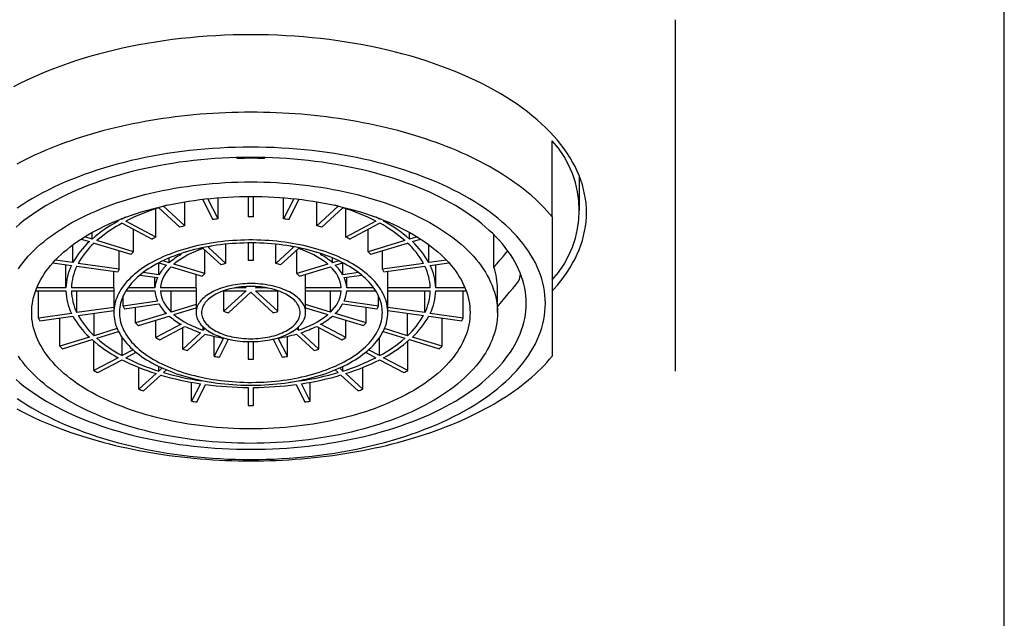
# Model space of a CAD drawing. Header units: millimetres. Extents: x 8 to 734, y 12 to 900.
# Tile 15 of 21: x 316 to 352, y 800 to 822. Entities that reach past the tile are written whole.
import ezdxf

# ---------------------------------------------------------------- set-up
doc = ezdxf.new("R2010")
doc.units = ezdxf.units.MM

msp = doc.modelspace()

# ---------------------------------------------------------------- linework, layer by layer
at = {"color": 7, "linetype": 'Continuous', "lineweight": 30}
for p, q in [((351.516, 700.509), (351.516, 842.721)), ((339.516, 809.029), (339.516, 821.844)), ((335.016, 814.651), (335.016, 817.431)), ((323.516, 816.781), (323.516, 816.817)), ((324.516, 816.781), (324.516, 816.817)), ((336.016, 814.89), (336.016, 816.11)), ((320.956, 815.075), (320.828, 815.038)), ((321.603, 814.327), (321.603, 815.2)), ((322.25, 815.293), (322.625, 814.551)), ((322.818, 814.579), (322.446, 815.315)), ((322.818, 814.579), (322.818, 815.35)), ((323.916, 815.397), (323.916, 814.655)), ((324.116, 814.655), (324.116, 815.397)), ((325.213, 814.579), (325.213, 815.35)), ((325.585, 815.315), (325.213, 814.579)), ((325.406, 814.551), (325.781, 815.293)), ((326.428, 814.327), (326.428, 815.2)), ((327.204, 815.038), (327.075, 815.075)), ((320.551, 813.917), (320.551, 814.952)), ((320.654, 814.985), (321.429, 814.274)), ((321.603, 814.327), (320.828, 815.038)), ((327.204, 815.038), (326.428, 814.327)), ((326.602, 814.274), (327.377, 814.985)), ((327.48, 813.917), (327.48, 814.952)), ((319.135, 814.517), (319.172, 814.498)), ((319.314, 814.573), (319.297, 814.582)), ((319.438, 814.635), (319.314, 814.573)), ((319.314, 814.573), (319.314, 814.588)), ((319.314, 814.423), (320.41, 813.842)), ((320.551, 813.917), (319.455, 814.498)), ((328.576, 814.498), (327.48, 813.917)), ((327.621, 813.842), (328.717, 814.423)), ((328.717, 814.573), (328.594, 814.635)), ((328.717, 814.573), (328.717, 814.588)), ((328.734, 814.582), (328.717, 814.573)), ((328.859, 814.498), (328.896, 814.517)), ((318.221, 813.841), (318.221, 814.081)), ((319.736, 813.377), (319.736, 814.199)), ((328.295, 813.377), (328.295, 814.199)), ((329.811, 813.841), (329.811, 814.081)), ((332.89, 812.814), (332.89, 813.997)), ((317.522, 812.983), (317.522, 813.635)), ((317.82, 813.841), (318.121, 813.749)), ((318.221, 813.841), (317.951, 813.923)), ((318.294, 813.696), (319.636, 813.285)), ((319.736, 813.377), (318.394, 813.788)), ((323.103, 812.95), (323.103, 813.656)), ((323.916, 813.701), (323.916, 813.065)), ((324.116, 813.065), (324.116, 813.701)), ((324.928, 812.95), (324.928, 813.656)), ((329.637, 813.788), (328.295, 813.377)), ((328.395, 813.285), (329.737, 813.696)), ((330.08, 813.923), (329.811, 813.841)), ((329.911, 813.749), (330.211, 813.841)), ((330.509, 812.983), (330.509, 813.635)), ((319.213, 812.743), (319.213, 813.415)), ((321.43, 813.301), (321.471, 813.28)), ((321.612, 813.355), (321.606, 813.358)), ((321.641, 813.369), (321.612, 813.355)), ((321.612, 813.355), (321.612, 813.36)), ((322.28, 813.494), (322.93, 812.897)), ((322.336, 812.581), (322.336, 813.442)), ((323.103, 812.95), (322.453, 813.547)), ((325.578, 813.547), (324.928, 812.95)), ((325.101, 812.897), (325.751, 813.494)), ((325.695, 812.581), (325.695, 813.442)), ((326.419, 813.355), (326.39, 813.369)), ((326.419, 813.355), (326.419, 813.36)), ((326.425, 813.358), (326.419, 813.355)), ((326.56, 813.28), (326.601, 813.301)), ((328.818, 812.743), (328.818, 813.415)), ((316.79, 812.977), (317.47, 812.881)), ((317.522, 812.983), (316.879, 813.074)), ((317.266, 812.059), (317.266, 812.91)), ((319.213, 812.743), (317.715, 812.956)), ((320.654, 812.974), (320.936, 812.887)), ((320.662, 812.537), (320.662, 812.971)), ((321.036, 812.979), (320.806, 813.05)), ((321.036, 812.979), (321.036, 813.152)), ((322.336, 812.581), (321.209, 812.926)), ((326.822, 812.926), (325.695, 812.581)), ((326.995, 812.979), (326.995, 813.152)), ((327.225, 813.05), (326.995, 812.979)), ((327.095, 812.887), (327.378, 812.974)), ((327.369, 812.537), (327.369, 812.971)), ((330.316, 812.956), (328.818, 812.743)), ((331.152, 813.074), (330.509, 812.983)), ((330.561, 812.881), (331.242, 812.977)), ((330.765, 812.059), (330.765, 812.91)), ((317.664, 812.853), (319.161, 812.641)), ((319.017, 812.059), (319.017, 812.661)), ((320.662, 812.537), (320.086, 812.619)), ((321.109, 812.834), (322.236, 812.49)), ((322.018, 812.059), (322.018, 812.556)), ((325.795, 812.49), (326.922, 812.834)), ((326.013, 812.059), (326.013, 812.556)), ((327.945, 812.619), (327.369, 812.537)), ((328.87, 812.641), (330.368, 812.853)), ((329.015, 812.059), (329.015, 812.661)), ((319.969, 812.526), (320.61, 812.435)), ((320.517, 812.059), (320.517, 812.448)), ((327.421, 812.435), (328.063, 812.526)), ((327.514, 812.059), (327.514, 812.448)), ((316.158, 811.953), (317.266, 811.953)), ((317.266, 812.059), (316.198, 812.059)), ((316.263, 810.96), (316.263, 811.953)), ((319.017, 812.059), (317.466, 812.059)), ((317.466, 811.953), (319.016, 811.953)), ((317.664, 811.159), (317.664, 811.953)), ((319.016, 812.006), (319.016, 811.158)), ((319.456, 811.953), (320.517, 811.953)), ((320.517, 812.059), (319.527, 812.059)), ((322.018, 812.059), (320.717, 812.059)), ((320.717, 811.953), (322.016, 811.953)), ((321.109, 811.178), (321.109, 811.953)), ((322.016, 812.006), (322.016, 811.158)), ((323.021, 811.953), (323.842, 811.953)), ((323.03, 811.208), (323.03, 811.953)), ((323.842, 811.953), (323.03, 811.208)), ((323.204, 811.155), (324.016, 811.9)), ((323.842, 812.059), (323.425, 812.059)), ((323.793, 812.105), (323.842, 812.059)), ((324.016, 811.9), (324.828, 811.155)), ((324.189, 812.059), (324.238, 812.105)), ((324.606, 812.059), (324.189, 812.059)), ((324.189, 811.953), (325.01, 811.953)), ((325.001, 811.208), (324.189, 811.953)), ((325.001, 811.208), (325.001, 811.953)), ((327.314, 812.059), (326.013, 812.059)), ((326.016, 811.158), (326.016, 812.006)), ((326.016, 811.953), (327.314, 811.953)), ((326.922, 811.178), (326.922, 811.953)), ((328.504, 812.059), (327.514, 812.059)), ((327.514, 811.953), (328.575, 811.953)), ((330.565, 812.059), (329.015, 812.059)), ((329.016, 811.158), (329.016, 812.006)), ((329.016, 811.953), (330.565, 811.953)), ((330.368, 811.159), (330.368, 811.953)), ((331.833, 812.059), (330.765, 812.059)), ((330.765, 811.953), (331.874, 811.953)), ((331.768, 810.96), (331.768, 811.953)), ((333.016, 811.158), (333.016, 812.019)), ((319.354, 811.399), (319.354, 811.765)), ((320.61, 811.578), (319.354, 811.399)), ((319.406, 811.297), (320.662, 811.475)), ((327.369, 811.475), (328.625, 811.297)), ((328.677, 811.399), (327.421, 811.578)), ((328.677, 811.399), (328.677, 811.765)), ((317.47, 811.132), (316.263, 810.96)), ((319.016, 811.351), (317.664, 811.159)), ((317.715, 811.057), (319.016, 811.242)), ((318.294, 810.317), (318.294, 811.139)), ((319.81, 810.781), (319.81, 811.354)), ((320.936, 811.125), (319.81, 810.781)), ((322.016, 811.456), (321.109, 811.178)), ((321.209, 811.086), (322.016, 811.333)), ((326.922, 811.178), (326.016, 811.456)), ((326.016, 811.333), (326.822, 811.086)), ((328.222, 810.781), (327.095, 811.125)), ((328.222, 810.781), (328.222, 811.354)), ((330.368, 811.159), (329.016, 811.351)), ((329.016, 811.242), (330.316, 811.057)), ((329.737, 810.317), (329.737, 811.139)), ((331.768, 810.96), (330.561, 811.132)), ((316.315, 810.858), (317.522, 811.029)), ((317.038, 809.933), (317.038, 810.961)), ((319.91, 810.689), (321.036, 811.033)), ((320.552, 810.246), (320.552, 810.885)), ((326.995, 811.033), (328.122, 810.689)), ((327.48, 810.246), (327.48, 810.885)), ((330.509, 811.029), (331.717, 810.858)), ((330.993, 809.933), (330.993, 810.961)), ((319.138, 810.575), (318.294, 810.317)), ((318.394, 810.225), (319.188, 810.468)), ((321.471, 810.733), (320.552, 810.246)), ((320.693, 810.171), (321.612, 810.658)), ((321.53, 809.83), (321.53, 810.614)), ((322.18, 810.427), (321.53, 809.83)), ((322.28, 810.519), (322.28, 810.632)), ((322.343, 810.577), (322.28, 810.519)), ((322.453, 810.466), (322.473, 810.484)), ((322.453, 810.466), (322.542, 810.442)), ((325.489, 810.442), (325.578, 810.466)), ((325.559, 810.484), (325.578, 810.466)), ((325.751, 810.519), (325.688, 810.577)), ((325.751, 810.519), (325.751, 810.632)), ((326.502, 809.83), (325.851, 810.427)), ((326.419, 810.658), (327.338, 810.171)), ((326.502, 809.83), (326.502, 810.614)), ((327.48, 810.246), (326.56, 810.733)), ((328.843, 810.468), (329.637, 810.225)), ((329.737, 810.317), (328.893, 810.575)), ((318.121, 810.264), (317.038, 809.933)), ((317.138, 809.841), (318.221, 810.172)), ((318.288, 809.046), (318.288, 810.113)), ((319.314, 809.59), (319.314, 810.257)), ((321.703, 809.777), (322.353, 810.374)), ((322.677, 809.564), (322.677, 810.293)), ((323.014, 810.229), (322.677, 809.564)), ((322.87, 809.536), (323.201, 810.19)), ((323.916, 810.1), (323.916, 809.463)), ((324.116, 809.463), (324.116, 810.1)), ((324.83, 810.19), (325.161, 809.536)), ((325.354, 809.564), (325.018, 810.229)), ((325.354, 809.564), (325.354, 810.293)), ((325.678, 810.374), (326.328, 809.777)), ((328.717, 809.59), (328.717, 810.257)), ((329.743, 809.046), (329.743, 810.113)), ((329.811, 810.172), (330.893, 809.841)), ((330.993, 809.933), (329.911, 810.264)), ((319.718, 809.804), (319.314, 809.59)), ((319.455, 809.515), (319.827, 809.712)), ((328.205, 809.712), (328.576, 809.515)), ((328.717, 809.59), (328.313, 809.804)), ((319.172, 809.515), (318.288, 809.046)), ((318.43, 808.971), (319.314, 809.44)), ((328.717, 809.44), (329.601, 808.971)), ((329.743, 809.046), (328.859, 809.515)), ((319.929, 808.362), (319.929, 809.159)), ((320.654, 809.027), (320.654, 809.197)), ((320.777, 809.14), (320.654, 809.027)), ((320.828, 808.974), (320.934, 809.072)), ((327.097, 809.072), (327.204, 808.974)), ((327.377, 809.027), (327.254, 809.14)), ((327.377, 809.027), (327.377, 809.197)), ((328.102, 808.362), (328.102, 809.159)), ((339.514, 809.029), (339.514, 809.032)), ((320.554, 808.935), (319.929, 808.362)), ((320.103, 808.309), (320.728, 808.882)), ((321.849, 807.925), (321.849, 808.619)), ((322.224, 808.668), (322.224, 808.685)), ((322.232, 808.683), (322.224, 808.668)), ((322.417, 808.64), (322.421, 808.647)), ((325.611, 808.647), (325.614, 808.64)), ((325.807, 808.668), (325.8, 808.683)), ((325.807, 808.668), (325.807, 808.685)), ((326.183, 807.925), (326.183, 808.619)), ((327.304, 808.882), (327.929, 808.309)), ((328.102, 808.362), (327.477, 808.935)), ((322.172, 808.565), (321.849, 807.925)), ((322.042, 807.898), (322.365, 808.538)), ((323.916, 808.43), (323.916, 807.767)), ((324.116, 807.767), (324.116, 808.43)), ((325.666, 808.538), (325.989, 807.898)), ((326.183, 807.925), (325.859, 808.565))]:
    msp.add_line(p, q, dxfattribs=at)
at = {"color": 7, "linetype": 'Continuous', "lineweight": 30, "flags": 128}
for points in [[(324.016, 821.296), (323.695, 821.294), (323.374, 821.288), (323.054, 821.276), (322.735, 821.261), (322.417, 821.241), (322.099, 821.216), (321.783, 821.188), (321.469, 821.155), (321.156, 821.117), (320.845, 821.075), (320.536, 821.029), (320.23, 820.979), (319.926, 820.924), (319.626, 820.865), (319.328, 820.802), (319.033, 820.735), (318.742, 820.664), (318.454, 820.589), (318.17, 820.51), (317.891, 820.427), (317.615, 820.34), (317.344, 820.249), (317.077, 820.155), (316.815, 820.057), (316.558, 819.955), (316.306, 819.85), (316.06, 819.741), (315.819, 819.629), (315.583, 819.514), (315.354, 819.395)], [(335.018, 811.95), (335.072, 812.01), (335.207, 812.165), (335.333, 812.321), (335.452, 812.479), (335.563, 812.638), (335.666, 812.799), (335.761, 812.961), (335.848, 813.125), (335.927, 813.289), (335.998, 813.455), (336.06, 813.622), (336.115, 813.789), (336.161, 813.958), (336.198, 814.126), (336.228, 814.296), (336.249, 814.465), (336.261, 814.635), (336.266, 814.805), (336.261, 814.975), (336.249, 815.145), (336.228, 815.314), (336.198, 815.483), (336.161, 815.652), (336.115, 815.82), (336.06, 815.988), (335.998, 816.155), (335.927, 816.32), (335.848, 816.485), (335.761, 816.649), (335.666, 816.811), (335.563, 816.972), (335.452, 817.131), (335.333, 817.289), (335.207, 817.445), (335.072, 817.6), (334.93, 817.752), (334.781, 817.902), (334.624, 818.051), (334.46, 818.197), (334.289, 818.34), (334.111, 818.482), (333.926, 818.621), (333.734, 818.757), (333.536, 818.89), (333.331, 819.021), (333.119, 819.149), (332.901, 819.273), (332.678, 819.395), (332.448, 819.514), (332.212, 819.629), (331.971, 819.741), (331.725, 819.85), (331.473, 819.955), (331.216, 820.057), (330.954, 820.155), (330.687, 820.249), (330.416, 820.34), (330.141, 820.427), (329.861, 820.51), (329.577, 820.589), (329.289, 820.664), (328.998, 820.735), (328.703, 820.802), (328.406, 820.865), (328.105, 820.924), (327.801, 820.979), (327.495, 821.029), (327.186, 821.075), (326.875, 821.117), (326.563, 821.155), (326.248, 821.188), (325.932, 821.216), (325.615, 821.241), (325.296, 821.261), (324.977, 821.276), (324.657, 821.288), (324.336, 821.294), (324.016, 821.296)], [(335.016, 814.651), (334.921, 814.763), (334.822, 814.874), (334.719, 814.984), (334.612, 815.094), (334.502, 815.202), (334.387, 815.308), (334.268, 815.414), (334.146, 815.518), (334.02, 815.621), (333.89, 815.723), (333.756, 815.824), (333.619, 815.923), (333.478, 816.02), (333.333, 816.117), (333.186, 816.211), (333.034, 816.304), (332.88, 816.396), (332.722, 816.486), (332.56, 816.574), (332.396, 816.661), (332.228, 816.746), (332.058, 816.829), (331.884, 816.911), (331.708, 816.99), (331.528, 817.068), (331.346, 817.144), (331.161, 817.218), (330.973, 817.291), (330.783, 817.361), (330.59, 817.429), (330.395, 817.496), (330.197, 817.56), (329.997, 817.622), (329.795, 817.682), (329.591, 817.741), (329.384, 817.797), (329.176, 817.851), (328.966, 817.902), (328.754, 817.952), (328.54, 817.999), (328.324, 818.045), (328.107, 818.088), (327.888, 818.128), (327.668, 818.167), (327.446, 818.203), (327.223, 818.237), (326.999, 818.269), (326.774, 818.298), (326.548, 818.325), (326.321, 818.35), (326.092, 818.373), (325.864, 818.393), (325.634, 818.41), (325.404, 818.426), (325.173, 818.439), (324.942, 818.45), (324.711, 818.458), (324.479, 818.464), (324.248, 818.467), (324.016, 818.469), (323.784, 818.467), (323.552, 818.464), (323.32, 818.458), (323.089, 818.45), (322.858, 818.439), (322.627, 818.426), (322.397, 818.41), (322.168, 818.393), (321.939, 818.373), (321.711, 818.35), (321.484, 818.325), (321.257, 818.298), (321.032, 818.269), (320.808, 818.237), (320.585, 818.203), (320.364, 818.167), (320.143, 818.128), (319.925, 818.088), (319.707, 818.045), (319.492, 817.999), (319.278, 817.952), (319.065, 817.902), (318.855, 817.851), (318.647, 817.797), (318.44, 817.741), (318.236, 817.682), (318.034, 817.622), (317.834, 817.56), (317.636, 817.496), (317.441, 817.429), (317.248, 817.361), (317.058, 817.291), (316.87, 817.218), (316.685, 817.144), (316.503, 817.068), (316.324, 816.99), (316.147, 816.911), (315.973, 816.829), (315.803, 816.746), (315.635, 816.661), (315.471, 816.574)], [(334.766, 811.497), (334.762, 811.647), (334.751, 811.796), (334.732, 811.944), (334.707, 812.093), (334.674, 812.241), (334.633, 812.389), (334.586, 812.536), (334.531, 812.682), (334.469, 812.827), (334.399, 812.972), (334.323, 813.115), (334.239, 813.258), (334.149, 813.399), (334.052, 813.539), (333.947, 813.678), (333.836, 813.815), (333.718, 813.95), (333.594, 814.084), (333.463, 814.216), (333.325, 814.346), (333.181, 814.474), (333.031, 814.6), (332.875, 814.724), (332.713, 814.846), (332.544, 814.965), (332.37, 815.083), (332.19, 815.197), (332.004, 815.309), (331.813, 815.419), (331.617, 815.526), (331.415, 815.63), (331.209, 815.731), (330.997, 815.829), (330.781, 815.925), (330.56, 816.017), (330.334, 816.106), (330.104, 816.192), (329.87, 816.275), (329.632, 816.355), (329.391, 816.431), (329.145, 816.504), (328.896, 816.573), (328.644, 816.639), (328.388, 816.702), (328.129, 816.761), (327.868, 816.816), (327.604, 816.867), (327.338, 816.915), (327.069, 816.96), (326.798, 817), (326.525, 817.037), (326.251, 817.07), (325.975, 817.099), (325.697, 817.124), (325.419, 817.145), (325.139, 817.163), (324.859, 817.177), (324.578, 817.186), (324.297, 817.192), (324.016, 817.194), (323.734, 817.192), (323.453, 817.186), (323.172, 817.177), (322.892, 817.163), (322.612, 817.145), (322.334, 817.124), (322.057, 817.099), (321.781, 817.07), (321.506, 817.037), (321.233, 817), (320.962, 816.96), (320.694, 816.915), (320.427, 816.867), (320.163, 816.816), (319.902, 816.761), (319.643, 816.702), (319.388, 816.639), (319.135, 816.573), (318.886, 816.504), (318.641, 816.431), (318.399, 816.355), (318.161, 816.275), (317.927, 816.192), (317.697, 816.106), (317.471, 816.017), (317.25, 815.925), (317.034, 815.829), (316.822, 815.731), (316.616, 815.63), (316.414, 815.526), (316.218, 815.419), (316.027, 815.309), (315.841, 815.197), (315.661, 815.083), (315.487, 814.965)], [(315.447, 808.715), (315.587, 808.597), (315.733, 808.481), (315.885, 808.367), (316.042, 808.255), (316.205, 808.146), (316.374, 808.039), (316.547, 807.934), (316.726, 807.832), (316.909, 807.732), (317.098, 807.634), (317.291, 807.54), (317.489, 807.448), (317.691, 807.359), (317.898, 807.272), (318.108, 807.189), (318.323, 807.108), (318.542, 807.031), (318.764, 806.957), (318.991, 806.885), (319.22, 806.817), (319.453, 806.752), (319.689, 806.691), (319.928, 806.632), (320.17, 806.577), (320.414, 806.526), (320.661, 806.477), (320.91, 806.432), (321.161, 806.391), (321.414, 806.353), (321.669, 806.319), (321.926, 806.288), (322.184, 806.261), (322.443, 806.237), (322.704, 806.217), (322.965, 806.201), (323.227, 806.188), (323.49, 806.179), (323.753, 806.174), (324.016, 806.172), (324.279, 806.174), (324.542, 806.179), (324.804, 806.188), (325.066, 806.201), (325.327, 806.217), (325.588, 806.237), (325.847, 806.261), (326.105, 806.288), (326.362, 806.319), (326.617, 806.353), (326.87, 806.391), (327.121, 806.432), (327.37, 806.477), (327.617, 806.526), (327.862, 806.577), (328.103, 806.632), (328.342, 806.691), (328.578, 806.752), (328.811, 806.817), (329.041, 806.885), (329.267, 806.957), (329.489, 807.031), (329.708, 807.108), (329.923, 807.189), (330.134, 807.272), (330.34, 807.359), (330.543, 807.448), (330.74, 807.54), (330.934, 807.634), (331.122, 807.732), (331.306, 807.832), (331.484, 807.934), (331.658, 808.039), (331.826, 808.146), (331.989, 808.255), (332.146, 808.367), (332.298, 808.481), (332.444, 808.597), (332.585, 808.715), (332.719, 808.835), (332.848, 808.956), (332.97, 809.08), (333.087, 809.205), (333.197, 809.331), (333.301, 809.459), (333.398, 809.589), (333.489, 809.72), (333.574, 809.852), (333.652, 809.985), (333.723, 810.119), (333.788, 810.254), (333.846, 810.39), (333.897, 810.527), (333.942, 810.664), (333.98, 810.802), (334.011, 810.941), (334.035, 811.08), (334.052, 811.219), (334.062, 811.358), (334.066, 811.497), (334.062, 811.637), (334.052, 811.776), (334.035, 811.915), (334.011, 812.054), (333.98, 812.193), (333.942, 812.331), (333.897, 812.468), (333.846, 812.605), (333.788, 812.741), (333.723, 812.876), (333.652, 813.01), (333.574, 813.143), (333.489, 813.275), (333.398, 813.406), (333.301, 813.536), (333.197, 813.664), (333.087, 813.79), (332.97, 813.915), (332.848, 814.039), (332.719, 814.16), (332.585, 814.28), (332.444, 814.398), (332.298, 814.514), (332.146, 814.628), (331.989, 814.74), (331.826, 814.849), (331.658, 814.956), (331.484, 815.061), (331.306, 815.163), (331.122, 815.263), (330.934, 815.361), (330.74, 815.455), (330.543, 815.547), (330.34, 815.636), (330.134, 815.723), (329.923, 815.806), (329.708, 815.887), (329.489, 815.964), (329.267, 816.038), (329.041, 816.11), (328.811, 816.178), (328.578, 816.243), (328.342, 816.304), (328.103, 816.363), (327.862, 816.418), (327.617, 816.469), (327.37, 816.518), (327.121, 816.563), (326.87, 816.604), (326.617, 816.642), (326.362, 816.676), (326.105, 816.707), (325.847, 816.734), (325.588, 816.758), (325.327, 816.778), (325.066, 816.794), (324.804, 816.807), (324.542, 816.816), (324.279, 816.821), (324.016, 816.823), (323.753, 816.821), (323.49, 816.816), (323.227, 816.807), (322.965, 816.794), (322.704, 816.778), (322.443, 816.758), (322.184, 816.734), (321.926, 816.707), (321.669, 816.676), (321.414, 816.642), (321.161, 816.604), (320.91, 816.563), (320.661, 816.518), (320.414, 816.469), (320.17, 816.418), (319.928, 816.363), (319.689, 816.304), (319.453, 816.243), (319.22, 816.178), (318.991, 816.11), (318.764, 816.038), (318.542, 815.964), (318.323, 815.887), (318.108, 815.806), (317.898, 815.723), (317.691, 815.636), (317.489, 815.547), (317.291, 815.455), (317.098, 815.361), (316.909, 815.263), (316.726, 815.163), (316.547, 815.061), (316.374, 814.956), (316.205, 814.849), (316.042, 814.74), (315.885, 814.628), (315.733, 814.514), (315.587, 814.398), (315.447, 814.28)], [(315.532, 812.75), (315.613, 812.867), (315.701, 812.983), (315.794, 813.098), (315.892, 813.212), (315.997, 813.323), (316.106, 813.434), (316.221, 813.543), (316.342, 813.65), (316.468, 813.756), (316.598, 813.86), (316.734, 813.962), (316.875, 814.062), (317.021, 814.16), (317.172, 814.256), (317.327, 814.35), (317.487, 814.441), (317.652, 814.531), (317.82, 814.618), (317.993, 814.703), (318.171, 814.785), (318.352, 814.865), (318.537, 814.942), (318.726, 815.017), (318.918, 815.089), (319.114, 815.158), (319.313, 815.225), (319.516, 815.289), (319.721, 815.35), (319.93, 815.408), (320.141, 815.463), (320.355, 815.515), (320.571, 815.565), (320.79, 815.611), (321.011, 815.654), (321.234, 815.694), (321.459, 815.731), (321.686, 815.765), (321.915, 815.796), (322.144, 815.823), (322.375, 815.848), (322.608, 815.869), (322.841, 815.887), (323.075, 815.901), (323.309, 815.913), (323.545, 815.921), (323.78, 815.926), (324.016, 815.928), (324.251, 815.926), (324.487, 815.921), (324.722, 815.913), (324.956, 815.901), (325.19, 815.887), (325.424, 815.869), (325.656, 815.848), (325.887, 815.823), (326.117, 815.796), (326.345, 815.765), (326.572, 815.731), (326.797, 815.694), (327.02, 815.654), (327.241, 815.611), (327.46, 815.565), (327.676, 815.515), (327.89, 815.463), (328.102, 815.408), (328.31, 815.35), (328.516, 815.289), (328.718, 815.225), (328.917, 815.158), (329.113, 815.089), (329.306, 815.017), (329.494, 814.942), (329.679, 814.865), (329.861, 814.785), (330.038, 814.703), (330.211, 814.618), (330.38, 814.531), (330.544, 814.441), (330.704, 814.35), (330.859, 814.256), (331.01, 814.16), (331.156, 814.062), (331.297, 813.962), (331.433, 813.86), (331.564, 813.756), (331.689, 813.65), (331.81, 813.543), (331.925, 813.434), (332.035, 813.323), (332.139, 813.212), (332.238, 813.098), (332.331, 812.983), (332.418, 812.867), (332.499, 812.75), (332.575, 812.632), (332.645, 812.513), (332.709, 812.393), (332.767, 812.272), (332.819, 812.15), (332.865, 812.027), (332.905, 811.904), (332.939, 811.781), (332.966, 811.657), (332.988, 811.532), (333.003, 811.408), (333.013, 811.283), (333.016, 811.158), (333.013, 811.033), (333.003, 810.909), (332.988, 810.784), (332.966, 810.66), (332.939, 810.536), (332.905, 810.412), (332.865, 810.289), (332.819, 810.167), (332.767, 810.045), (332.709, 809.924), (332.645, 809.804), (332.575, 809.684), (332.499, 809.566), (332.418, 809.449), (332.331, 809.333), (332.238, 809.218), (332.139, 809.105), (332.035, 808.993), (331.925, 808.883), (331.81, 808.774), (331.689, 808.666), (331.564, 808.561), (331.433, 808.457), (331.297, 808.355), (331.156, 808.255), (331.01, 808.157), (330.859, 808.061), (330.704, 807.967), (330.544, 807.875), (330.38, 807.786), (330.211, 807.699), (330.038, 807.614), (329.861, 807.532), (329.679, 807.452), (329.494, 807.375), (329.306, 807.3), (329.113, 807.228), (328.917, 807.158), (328.718, 807.092), (328.516, 807.028), (328.31, 806.967), (328.102, 806.909), (327.89, 806.854), (327.676, 806.801), (327.46, 806.752), (327.241, 806.706), (327.02, 806.663), (326.797, 806.622), (326.572, 806.585), (326.345, 806.552), (326.117, 806.521), (325.887, 806.493), (325.656, 806.469), (325.424, 806.448), (325.19, 806.43), (324.956, 806.415), (324.722, 806.404), (324.487, 806.396), (324.251, 806.391), (324.016, 806.389), (323.78, 806.391), (323.545, 806.396), (323.309, 806.404), (323.075, 806.415), (322.841, 806.43), (322.608, 806.448), (322.375, 806.469), (322.144, 806.493), (321.915, 806.521), (321.686, 806.552), (321.459, 806.585), (321.234, 806.622), (321.011, 806.663), (320.79, 806.706), (320.571, 806.752), (320.355, 806.801), (320.141, 806.854), (319.93, 806.909), (319.721, 806.967), (319.516, 807.028), (319.313, 807.092), (319.114, 807.158), (318.918, 807.228), (318.726, 807.3), (318.537, 807.375), (318.352, 807.452), (318.171, 807.532), (317.993, 807.614), (317.82, 807.699), (317.652, 807.786), (317.487, 807.875), (317.327, 807.967), (317.172, 808.061), (317.021, 808.157), (316.875, 808.255), (316.734, 808.355), (316.598, 808.457), (316.468, 808.561), (316.342, 808.666), (316.221, 808.774), (316.106, 808.883), (315.997, 808.993), (315.892, 809.105), (315.794, 809.218), (315.701, 809.333), (315.613, 809.449), (315.532, 809.566)], [(316.016, 811.158), (316.018, 811.269), (316.027, 811.38), (316.04, 811.491), (316.059, 811.601), (316.084, 811.712), (316.114, 811.821), (316.15, 811.931), (316.19, 812.04), (316.237, 812.148), (316.288, 812.256), (316.345, 812.362), (316.407, 812.468), (316.474, 812.573), (316.547, 812.678), (316.625, 812.781), (316.707, 812.883), (316.795, 812.983), (316.888, 813.083), (316.985, 813.181), (317.087, 813.278), (317.194, 813.373), (317.306, 813.467), (317.423, 813.559), (317.543, 813.65), (317.669, 813.739), (317.798, 813.826), (317.932, 813.912), (318.07, 813.995), (318.213, 814.076), (318.359, 814.156), (318.509, 814.233), (318.663, 814.309), (318.82, 814.382), (318.981, 814.453), (319.146, 814.522), (319.313, 814.588), (319.484, 814.652), (319.658, 814.714), (319.836, 814.773), (320.016, 814.83), (320.198, 814.884), (320.384, 814.936), (320.572, 814.985), (320.762, 815.031), (320.954, 815.075), (321.149, 815.116), (321.345, 815.154), (321.543, 815.19), (321.743, 815.223), (321.945, 815.253), (322.148, 815.281), (322.352, 815.305), (322.558, 815.327), (322.764, 815.345), (322.971, 815.361), (323.179, 815.374), (323.388, 815.385), (323.597, 815.392), (323.806, 815.396), (324.016, 815.398), (324.225, 815.396), (324.434, 815.392), (324.643, 815.385), (324.852, 815.374), (325.06, 815.361), (325.267, 815.345), (325.473, 815.327), (325.679, 815.305), (325.883, 815.281), (326.086, 815.253), (326.288, 815.223), (326.488, 815.19), (326.686, 815.154), (326.883, 815.116), (327.077, 815.075), (327.269, 815.031), (327.46, 814.985), (327.648, 814.936), (327.833, 814.884), (328.016, 814.83), (328.196, 814.773), (328.373, 814.714), (328.547, 814.652), (328.718, 814.588), (328.886, 814.522), (329.05, 814.453), (329.211, 814.382), (329.369, 814.309), (329.522, 814.233), (329.672, 814.156), (329.819, 814.076), (329.961, 813.995), (330.099, 813.912), (330.233, 813.826), (330.362, 813.739), (330.488, 813.65), (330.609, 813.559), (330.725, 813.467), (330.837, 813.373), (330.944, 813.278), (331.046, 813.181), (331.144, 813.083), (331.236, 812.983), (331.324, 812.883), (331.407, 812.781), (331.484, 812.678), (331.557, 812.573), (331.624, 812.468), (331.686, 812.362), (331.743, 812.256), (331.795, 812.148), (331.841, 812.04), (331.882, 811.931), (331.917, 811.821), (331.947, 811.712), (331.972, 811.601), (331.991, 811.491), (332.005, 811.38), (332.013, 811.269), (332.016, 811.158), (332.013, 811.047), (332.005, 810.936), (331.991, 810.826), (331.972, 810.715), (331.947, 810.605), (331.917, 810.495), (331.882, 810.386), (331.841, 810.277), (331.795, 810.169), (331.743, 810.061), (331.686, 809.954), (331.624, 809.848), (331.557, 809.743), (331.484, 809.639), (331.407, 809.536), (331.324, 809.434), (331.236, 809.333), (331.144, 809.234), (331.046, 809.135), (330.944, 809.039), (330.837, 808.943), (330.725, 808.849), (330.609, 808.757), (330.488, 808.666), (330.362, 808.578), (330.233, 808.49), (330.099, 808.405), (329.961, 808.322), (329.819, 808.24), (329.672, 808.161), (329.522, 808.083), (329.369, 808.008), (329.211, 807.935), (329.05, 807.864), (328.886, 807.795), (328.718, 807.729), (328.547, 807.665), (328.373, 807.603), (328.196, 807.544), (328.016, 807.487), (327.833, 807.433), (327.648, 807.381), (327.46, 807.332), (327.269, 807.285), (327.077, 807.242), (326.883, 807.201), (326.686, 807.162), (326.488, 807.126), (326.288, 807.094), (326.086, 807.063), (325.883, 807.036), (325.679, 807.012), (325.473, 806.99), (325.267, 806.971), (325.06, 806.955), (324.852, 806.942), (324.643, 806.932), (324.434, 806.925), (324.225, 806.92), (324.016, 806.919), (323.806, 806.92), (323.597, 806.925), (323.388, 806.932), (323.179, 806.942), (322.971, 806.955), (322.764, 806.971), (322.558, 806.99), (322.352, 807.012), (322.148, 807.036), (321.945, 807.063), (321.743, 807.094), (321.543, 807.126), (321.345, 807.162), (321.149, 807.201), (320.954, 807.242), (320.762, 807.285), (320.572, 807.332), (320.384, 807.381), (320.198, 807.433), (320.016, 807.487), (319.836, 807.544), (319.658, 807.603), (319.484, 807.665), (319.313, 807.729), (319.146, 807.795), (318.981, 807.864), (318.82, 807.935), (318.663, 808.008), (318.509, 808.083), (318.359, 808.161), (318.213, 808.24), (318.07, 808.322), (317.932, 808.405), (317.798, 808.49), (317.669, 808.578), (317.543, 808.666), (317.423, 808.757), (317.306, 808.849), (317.194, 808.943), (317.087, 809.039), (316.985, 809.135), (316.888, 809.234), (316.795, 809.333), (316.707, 809.434), (316.625, 809.536), (316.547, 809.639), (316.474, 809.743), (316.407, 809.848), (316.345, 809.954), (316.288, 810.061), (316.237, 810.169), (316.19, 810.277), (316.15, 810.386), (316.114, 810.495), (316.084, 810.605), (316.059, 810.715), (316.04, 810.826), (316.027, 810.936), (316.018, 811.047), (316.016, 811.158)], [(329.016, 811.158), (329.013, 811.236), (329.007, 811.314), (328.996, 811.391), (328.981, 811.469), (328.962, 811.546), (328.938, 811.623), (328.91, 811.699), (328.878, 811.775), (328.842, 811.85), (328.802, 811.925), (328.757, 811.999), (328.708, 812.073), (328.656, 812.145), (328.599, 812.217), (328.538, 812.288), (328.474, 812.358), (328.406, 812.427), (328.333, 812.494), (328.258, 812.561), (328.178, 812.626), (328.095, 812.69), (328.008, 812.753), (327.918, 812.815), (327.825, 812.875), (327.728, 812.933), (327.628, 812.99), (327.525, 813.046), (327.419, 813.099), (327.31, 813.151), (327.198, 813.202), (327.084, 813.25), (326.966, 813.297), (326.847, 813.342), (326.724, 813.385), (326.6, 813.427), (326.473, 813.466), (326.344, 813.503), (326.213, 813.538), (326.081, 813.571), (325.946, 813.602), (325.81, 813.631), (325.672, 813.658), (325.533, 813.683), (325.392, 813.705), (325.251, 813.726), (325.108, 813.744), (324.964, 813.76), (324.82, 813.773), (324.674, 813.785), (324.529, 813.794), (324.382, 813.801), (324.236, 813.805), (324.089, 813.808), (323.942, 813.808), (323.795, 813.805), (323.649, 813.801), (323.503, 813.794), (323.357, 813.785), (323.212, 813.773), (323.067, 813.76), (322.923, 813.744), (322.781, 813.726), (322.639, 813.705), (322.498, 813.683), (322.359, 813.658), (322.221, 813.631), (322.085, 813.602), (321.951, 813.571), (321.818, 813.538), (321.687, 813.503), (321.558, 813.466), (321.431, 813.427), (321.307, 813.385), (321.185, 813.342), (321.065, 813.297), (320.948, 813.25), (320.833, 813.202), (320.721, 813.151), (320.612, 813.099), (320.506, 813.046), (320.403, 812.99), (320.303, 812.933), (320.206, 812.875), (320.113, 812.815), (320.023, 812.753), (319.936, 812.69), (319.853, 812.626), (319.774, 812.561), (319.698, 812.494), (319.626, 812.427), (319.557, 812.358), (319.493, 812.288), (319.432, 812.217), (319.375, 812.145), (319.323, 812.073), (319.274, 811.999), (319.23, 811.925), (319.189, 811.85), (319.153, 811.775), (319.121, 811.699), (319.093, 811.623), (319.069, 811.546), (319.05, 811.469), (319.035, 811.391), (319.024, 811.314), (319.018, 811.236), (319.016, 811.158), (319.018, 811.081), (319.024, 811.003), (319.035, 810.925), (319.05, 810.848), (319.069, 810.771), (319.093, 810.694), (319.121, 810.618), (319.153, 810.542), (319.189, 810.466), (319.23, 810.391), (319.274, 810.317), (319.323, 810.244), (319.375, 810.171), (319.432, 810.1), (319.493, 810.029), (319.557, 809.959), (319.626, 809.89), (319.698, 809.822), (319.774, 809.756), (319.853, 809.69), (319.936, 809.626), (320.023, 809.563), (320.113, 809.502), (320.206, 809.442), (320.303, 809.383), (320.403, 809.326), (320.506, 809.271), (320.612, 809.217), (320.721, 809.165), (320.833, 809.115), (320.948, 809.066), (321.065, 809.019), (321.185, 808.974), (321.307, 808.931), (321.431, 808.89), (321.558, 808.851), (321.687, 808.814), (321.818, 808.778), (321.951, 808.745), (322.085, 808.714), (322.221, 808.685), (322.359, 808.658), (322.498, 808.634), (322.639, 808.611), (322.781, 808.591), (322.923, 808.573), (323.067, 808.557), (323.212, 808.543), (323.357, 808.532), (323.503, 808.523), (323.649, 808.516), (323.795, 808.511), (323.942, 808.509), (324.089, 808.509), (324.236, 808.511), (324.382, 808.516), (324.529, 808.523), (324.674, 808.532), (324.82, 808.543), (324.964, 808.557), (325.108, 808.573), (325.251, 808.591), (325.392, 808.611), (325.533, 808.634), (325.672, 808.658), (325.81, 808.685), (325.946, 808.714), (326.081, 808.745), (326.213, 808.778), (326.344, 808.814), (326.473, 808.851), (326.6, 808.89), (326.724, 808.931), (326.847, 808.974), (326.966, 809.019), (327.084, 809.066), (327.198, 809.115), (327.31, 809.165), (327.419, 809.217), (327.525, 809.271), (327.628, 809.326), (327.728, 809.383), (327.825, 809.442), (327.918, 809.502), (328.008, 809.563), (328.095, 809.626), (328.178, 809.69), (328.258, 809.756), (328.333, 809.822), (328.406, 809.89), (328.474, 809.959), (328.538, 810.029), (328.599, 810.1), (328.656, 810.171), (328.708, 810.244), (328.757, 810.317), (328.802, 810.391), (328.842, 810.466), (328.878, 810.542), (328.91, 810.618), (328.938, 810.694), (328.962, 810.771), (328.981, 810.848), (328.996, 810.925), (329.007, 811.003), (329.013, 811.081), (329.016, 811.158)], [(328.816, 811.158), (328.813, 811.235), (328.807, 811.311), (328.796, 811.387), (328.781, 811.463), (328.761, 811.539), (328.738, 811.615), (328.71, 811.69), (328.677, 811.764), (328.641, 811.838), (328.6, 811.912), (328.556, 811.984), (328.507, 812.056), (328.454, 812.127), (328.397, 812.198), (328.336, 812.267), (328.271, 812.335), (328.202, 812.402), (328.13, 812.469), (328.054, 812.533), (327.974, 812.597), (327.89, 812.66), (327.803, 812.721), (327.713, 812.78), (327.619, 812.838), (327.523, 812.895), (327.422, 812.95), (327.319, 813.004), (327.213, 813.055), (327.104, 813.105), (326.992, 813.154), (326.878, 813.2), (326.761, 813.245), (326.641, 813.288), (326.519, 813.329), (326.395, 813.367), (326.268, 813.404), (326.14, 813.439), (326.01, 813.472), (325.877, 813.503), (325.744, 813.531), (325.608, 813.558), (325.471, 813.582), (325.333, 813.604), (325.194, 813.624), (325.054, 813.642), (324.912, 813.657), (324.77, 813.67), (324.627, 813.681), (324.484, 813.69), (324.34, 813.696), (324.196, 813.7), (324.052, 813.702), (323.907, 813.701), (323.763, 813.698), (323.619, 813.693), (323.476, 813.686), (323.332, 813.676), (323.19, 813.664), (323.048, 813.65), (322.907, 813.633), (322.767, 813.614), (322.629, 813.593), (322.491, 813.57), (322.355, 813.545), (322.22, 813.517), (322.087, 813.488), (321.956, 813.456), (321.827, 813.422), (321.699, 813.386), (321.574, 813.348), (321.451, 813.308), (321.33, 813.267), (321.212, 813.223), (321.096, 813.177), (320.983, 813.13), (320.872, 813.081), (320.765, 813.03), (320.66, 812.977), (320.558, 812.923), (320.46, 812.867), (320.364, 812.81), (320.272, 812.751), (320.184, 812.69), (320.099, 812.629), (320.017, 812.565), (319.939, 812.501), (319.865, 812.436), (319.794, 812.369), (319.727, 812.301), (319.664, 812.232), (319.606, 812.163), (319.551, 812.092), (319.5, 812.02), (319.453, 811.948), (319.41, 811.875), (319.371, 811.801), (319.337, 811.727), (319.307, 811.652), (319.281, 811.577), (319.259, 811.501), (319.242, 811.425), (319.229, 811.349), (319.22, 811.273), (319.216, 811.197), (319.216, 811.12), (319.22, 811.044), (319.229, 810.967), (319.242, 810.891), (319.259, 810.815), (319.281, 810.74), (319.307, 810.664), (319.337, 810.59), (319.371, 810.515), (319.41, 810.442), (319.453, 810.369), (319.5, 810.296), (319.551, 810.225), (319.606, 810.154), (319.664, 810.084), (319.727, 810.015), (319.794, 809.948), (319.865, 809.881), (319.939, 809.815), (320.017, 809.751), (320.099, 809.688), (320.184, 809.626), (320.272, 809.566), (320.364, 809.507), (320.46, 809.45), (320.558, 809.394), (320.66, 809.34), (320.765, 809.287), (320.872, 809.236), (320.983, 809.187), (321.096, 809.139), (321.212, 809.094), (321.33, 809.05), (321.451, 809.008), (321.574, 808.968), (321.699, 808.93), (321.827, 808.895), (321.956, 808.861), (322.087, 808.829), (322.22, 808.799), (322.355, 808.772), (322.491, 808.746), (322.629, 808.723), (322.767, 808.702), (322.907, 808.683), (323.048, 808.667), (323.19, 808.653), (323.332, 808.641), (323.476, 808.631), (323.619, 808.623), (323.763, 808.618), (323.907, 808.615), (324.052, 808.615), (324.196, 808.616), (324.34, 808.62), (324.484, 808.627), (324.627, 808.635), (324.77, 808.646), (324.912, 808.659), (325.054, 808.675), (325.194, 808.693), (325.333, 808.712), (325.471, 808.734), (325.608, 808.759), (325.744, 808.785), (325.877, 808.814), (326.01, 808.845), (326.14, 808.877), (326.268, 808.912), (326.395, 808.949), (326.519, 808.988), (326.641, 809.029), (326.761, 809.072), (326.878, 809.116), (326.992, 809.163), (327.104, 809.211), (327.213, 809.261), (327.319, 809.313), (327.422, 809.366), (327.523, 809.422), (327.619, 809.478), (327.713, 809.536), (327.803, 809.596), (327.89, 809.657), (327.974, 809.719), (328.054, 809.783), (328.13, 809.848), (328.202, 809.914), (328.271, 809.981), (328.336, 810.05), (328.397, 810.119), (328.454, 810.189), (328.507, 810.26), (328.556, 810.332), (328.6, 810.405), (328.641, 810.478), (328.677, 810.552), (328.71, 810.627), (328.738, 810.702), (328.761, 810.777), (328.781, 810.853), (328.796, 810.929), (328.807, 811.005), (328.813, 811.082), (328.816, 811.158)], [(322.632, 813.594), (322.566, 813.577), (322.453, 813.547)], [(325.578, 813.547), (325.465, 813.577), (325.399, 813.594)], [(332.89, 812.814), (333.004, 812.95), (333.118, 813.086), (333.232, 813.222), (333.346, 813.359), (333.392, 813.414)], [(326.016, 811.158), (326.013, 811.208), (326.007, 811.257), (325.996, 811.306), (325.981, 811.354), (325.962, 811.403), (325.938, 811.45), (325.91, 811.497), (325.879, 811.544), (325.843, 811.589), (325.803, 811.634), (325.759, 811.677), (325.712, 811.72), (325.661, 811.761), (325.606, 811.801), (325.548, 811.84), (325.486, 811.877), (325.422, 811.912), (325.354, 811.946), (325.283, 811.978), (325.21, 812.008), (325.134, 812.037), (325.056, 812.064), (324.975, 812.088), (324.892, 812.111), (324.808, 812.131), (324.721, 812.15), (324.634, 812.166), (324.544, 812.18), (324.454, 812.192), (324.363, 812.202), (324.271, 812.209), (324.178, 812.215), (324.085, 812.217), (323.992, 812.218), (323.899, 812.216), (323.807, 812.212), (323.714, 812.206), (323.623, 812.197), (323.532, 812.187), (323.442, 812.174), (323.353, 812.158), (323.266, 812.141), (323.181, 812.121), (323.097, 812.1), (323.016, 812.076), (322.936, 812.05), (322.859, 812.023), (322.784, 811.993), (322.712, 811.962), (322.643, 811.929), (322.577, 811.895), (322.514, 811.858), (322.454, 811.82), (322.398, 811.781), (322.345, 811.741), (322.295, 811.699), (322.25, 811.656), (322.208, 811.612), (322.17, 811.567), (322.136, 811.521), (322.106, 811.474), (322.081, 811.427), (322.059, 811.379), (322.042, 811.33), (322.029, 811.281), (322.02, 811.232), (322.016, 811.183), (322.016, 811.134), (322.02, 811.084), (322.029, 811.035), (322.042, 810.986), (322.059, 810.938), (322.081, 810.89), (322.106, 810.843), (322.136, 810.796), (322.17, 810.75), (322.208, 810.705), (322.25, 810.661), (322.295, 810.618), (322.345, 810.576), (322.398, 810.535), (322.454, 810.496), (322.514, 810.458), (322.577, 810.422), (322.643, 810.387), (322.712, 810.354), (322.784, 810.323), (322.859, 810.294), (322.936, 810.266), (323.016, 810.24), (323.097, 810.217), (323.181, 810.195), (323.266, 810.176), (323.353, 810.158), (323.442, 810.143), (323.532, 810.13), (323.623, 810.119), (323.714, 810.111), (323.807, 810.104), (323.899, 810.1), (323.992, 810.099), (324.085, 810.099), (324.178, 810.102), (324.271, 810.107), (324.363, 810.115), (324.454, 810.124), (324.544, 810.136), (324.634, 810.15), (324.721, 810.167), (324.808, 810.185), (324.892, 810.206), (324.975, 810.228), (325.056, 810.253), (325.134, 810.28), (325.21, 810.308), (325.283, 810.339), (325.354, 810.371), (325.422, 810.405), (325.486, 810.44), (325.548, 810.477), (325.606, 810.516), (325.661, 810.555), (325.712, 810.597), (325.759, 810.639), (325.803, 810.683), (325.843, 810.727), (325.879, 810.773), (325.91, 810.819), (325.938, 810.866), (325.962, 810.914), (325.981, 810.962), (325.996, 811.011), (326.007, 811.06), (326.013, 811.109), (326.016, 811.158)], [(333.016, 811.374), (333.118, 811.496), (333.232, 811.633), (333.346, 811.769), (333.46, 811.905), (333.574, 812.041), (333.687, 812.178), (333.801, 812.314)], [(325.816, 811.158), (325.813, 811.205), (325.807, 811.252), (325.796, 811.298), (325.781, 811.344), (325.762, 811.39), (325.738, 811.435), (325.71, 811.48), (325.679, 811.523), (325.643, 811.566), (325.603, 811.608), (325.56, 811.649), (325.512, 811.688), (325.461, 811.726), (325.407, 811.763), (325.349, 811.799), (325.288, 811.833), (325.224, 811.865), (325.158, 811.896), (325.088, 811.924), (325.016, 811.951), (324.941, 811.976), (324.864, 812), (324.785, 812.021), (324.704, 812.04), (324.622, 812.056), (324.538, 812.071), (324.453, 812.084), (324.367, 812.094), (324.28, 812.102), (324.192, 812.108), (324.104, 812.111), (324.016, 812.112), (323.927, 812.111), (323.839, 812.108), (323.751, 812.102), (323.664, 812.094), (323.578, 812.084), (323.493, 812.071), (323.409, 812.056), (323.327, 812.04), (323.246, 812.021), (323.167, 812), (323.09, 811.976), (323.016, 811.951), (322.943, 811.924), (322.874, 811.896), (322.807, 811.865), (322.743, 811.833), (322.682, 811.799), (322.624, 811.763), (322.57, 811.726), (322.519, 811.688), (322.472, 811.649), (322.428, 811.608), (322.388, 811.566), (322.353, 811.523), (322.321, 811.48), (322.293, 811.435), (322.27, 811.39), (322.25, 811.344), (322.235, 811.298), (322.224, 811.252), (322.218, 811.205), (322.216, 811.158), (322.218, 811.111), (322.224, 811.065), (322.235, 811.018), (322.25, 810.972), (322.27, 810.927), (322.293, 810.881), (322.321, 810.837), (322.353, 810.793), (322.388, 810.75), (322.428, 810.709), (322.472, 810.668), (322.519, 810.628), (322.57, 810.59), (322.624, 810.553), (322.682, 810.518), (322.743, 810.484), (322.807, 810.452), (322.874, 810.421), (322.943, 810.392), (323.016, 810.365), (323.09, 810.34), (323.167, 810.317), (323.246, 810.296), (323.327, 810.277), (323.409, 810.26), (323.493, 810.246), (323.578, 810.233), (323.664, 810.223), (323.751, 810.215), (323.839, 810.209), (323.927, 810.206), (324.016, 810.204), (324.104, 810.206), (324.192, 810.209), (324.28, 810.215), (324.367, 810.223), (324.453, 810.233), (324.538, 810.246), (324.622, 810.26), (324.704, 810.277), (324.785, 810.296), (324.864, 810.317), (324.941, 810.34), (325.016, 810.365), (325.088, 810.392), (325.158, 810.421), (325.224, 810.452), (325.288, 810.484), (325.349, 810.518), (325.407, 810.553), (325.461, 810.59), (325.512, 810.628), (325.56, 810.668), (325.603, 810.709), (325.643, 810.75), (325.679, 810.793), (325.71, 810.837), (325.738, 810.881), (325.762, 810.927), (325.781, 810.972), (325.796, 811.018), (325.807, 811.065), (325.813, 811.111), (325.816, 811.158)], [(315.487, 808.03), (315.661, 807.912), (315.841, 807.798), (316.027, 807.686), (316.218, 807.576), (316.414, 807.469), (316.616, 807.365), (316.822, 807.264), (317.034, 807.166), (317.25, 807.07), (317.471, 806.978), (317.697, 806.889), (317.927, 806.803), (318.161, 806.72), (318.399, 806.64), (318.641, 806.564), (318.886, 806.491), (319.135, 806.422), (319.388, 806.356), (319.643, 806.293), (319.902, 806.235), (320.163, 806.179), (320.427, 806.128), (320.694, 806.08), (320.962, 806.035), (321.233, 805.995), (321.506, 805.958), (321.781, 805.925), (322.057, 805.896), (322.334, 805.871), (322.612, 805.85), (322.892, 805.832), (323.172, 805.818), (323.453, 805.809), (323.734, 805.803), (324.016, 805.801), (324.297, 805.803), (324.578, 805.809), (324.859, 805.818), (325.139, 805.832), (325.419, 805.85), (325.697, 805.871), (325.975, 805.896), (326.251, 805.925), (326.525, 805.958), (326.798, 805.995), (327.069, 806.035), (327.338, 806.08), (327.604, 806.128), (327.868, 806.179), (328.129, 806.235), (328.388, 806.293), (328.644, 806.356), (328.896, 806.422), (329.145, 806.491), (329.391, 806.564), (329.632, 806.64), (329.87, 806.72), (330.104, 806.803), (330.334, 806.889), (330.56, 806.978), (330.781, 807.07), (330.997, 807.166), (331.209, 807.264), (331.415, 807.365), (331.617, 807.469), (331.813, 807.576), (332.004, 807.686), (332.19, 807.798), (332.37, 807.912), (332.544, 808.03), (332.713, 808.149), (332.875, 808.271), (333.031, 808.395), (333.181, 808.521), (333.325, 808.649), (333.463, 808.779), (333.594, 808.911), (333.718, 809.045), (333.836, 809.18), (333.947, 809.317), (334.052, 809.456), (334.149, 809.596), (334.239, 809.737), (334.323, 809.88), (334.399, 810.023), (334.469, 810.168), (334.531, 810.313), (334.586, 810.459), (334.633, 810.606), (334.674, 810.754), (334.707, 810.902), (334.732, 811.051), (334.751, 811.199), (334.762, 811.348), (334.766, 811.497)], [(315.471, 807.645), (315.635, 807.558), (315.803, 807.473), (315.973, 807.39), (316.147, 807.308), (316.324, 807.229), (316.503, 807.151), (316.685, 807.075), (316.87, 807.001), (317.058, 806.928), (317.248, 806.858), (317.441, 806.79), (317.636, 806.724), (317.834, 806.659), (318.034, 806.597), (318.236, 806.537), (318.44, 806.479), (318.647, 806.422), (318.855, 806.369), (319.065, 806.317), (319.278, 806.267), (319.492, 806.22), (319.707, 806.174), (319.925, 806.131), (320.143, 806.091), (320.364, 806.052), (320.585, 806.016), (320.808, 805.982), (321.032, 805.95), (321.257, 805.921), (321.484, 805.894), (321.711, 805.869), (321.939, 805.846), (322.168, 805.826), (322.397, 805.809), (322.627, 805.793), (322.858, 805.78), (323.089, 805.769), (323.32, 805.761), (323.552, 805.755), (323.784, 805.752), (324.016, 805.751), (324.248, 805.752), (324.479, 805.755), (324.711, 805.761), (324.942, 805.769), (325.173, 805.78), (325.404, 805.793), (325.634, 805.809), (325.864, 805.826), (326.092, 805.846), (326.321, 805.869), (326.548, 805.894), (326.774, 805.921), (326.999, 805.95), (327.223, 805.982), (327.446, 806.016), (327.668, 806.052), (327.888, 806.091), (328.107, 806.131), (328.324, 806.174), (328.54, 806.22), (328.754, 806.267), (328.966, 806.317), (329.176, 806.369), (329.384, 806.422), (329.591, 806.479), (329.795, 806.537), (329.997, 806.597), (330.197, 806.659), (330.395, 806.724), (330.59, 806.79), (330.783, 806.858), (330.973, 806.928), (331.161, 807.001), (331.346, 807.075), (331.528, 807.151), (331.708, 807.229), (331.884, 807.308), (332.058, 807.39), (332.228, 807.473), (332.396, 807.558), (332.56, 807.645), (332.722, 807.733), (332.88, 807.823), (333.034, 807.915), (333.186, 808.008), (333.333, 808.102), (333.478, 808.199), (333.619, 808.296), (333.756, 808.395), (333.89, 808.496), (334.02, 808.598), (334.146, 808.701), (334.268, 808.805), (334.387, 808.911), (334.502, 809.018), (334.612, 809.126), (334.719, 809.235), (334.822, 809.345), (334.921, 809.456), (335.016, 809.568)], [(322.417, 808.64), (322.581, 808.62), (322.592, 808.618)], [(325.439, 808.618), (325.45, 808.62), (325.614, 808.64)]]:
    msp.add_lwpolyline(points, dxfattribs=at)
at = {"color": 7, "linetype": 'Continuous', "lineweight": 30}
for centre, radius, start, end in [((332.223, 814.89), 3.776, 317.7, 42.3), ((324.016, 799.815), 16.973, 88.3119, 91.6881), ((322.956, 807.607), 7.729, 107.3244, 116.931), ((325.063, 807.578), 7.761, 63.0884, 72.6561), ((321.597, 809.969), 5.137, 118.1644, 131.0938), ((321.669, 810.029), 4.985, 118.1897, 131.0685), ((323.953, 805.892), 8.761, 97.4434, 98.7195), ((324.016, 805.221), 9.435, 89.3927, 90.6073), ((324.078, 805.892), 8.761, 81.2805, 82.5566), ((326.347, 810.007), 5.012, 48.9664, 61.7754), ((326.418, 809.946), 5.165, 48.9413, 61.8005), ((323.566, 807.599), 7.008, 106.271, 107.7519), ((324.465, 807.599), 7.008, 72.2481, 73.729), ((320.198, 811.508), 3.055, 132.8376, 151.1361), ((320.311, 811.523), 2.965, 132.8734, 151.1004), ((322.745, 809.608), 4.835, 116.9717, 118.8683), ((325.287, 809.608), 4.835, 61.1317, 63.0283), ((327.707, 811.513), 2.981, 28.9505, 47.0757), ((327.82, 811.498), 3.072, 28.9152, 47.111), ((321.68, 811.158), 2.95, 131.2287, 133.8656), ((322.764, 810.942), 2.672, 118.9475, 130.3107), ((323.199, 810.465), 3.165, 106.883, 128.9569), ((324.832, 810.465), 3.165, 51.0431, 73.117), ((325.267, 810.942), 2.672, 49.6893, 61.0525), ((326.351, 811.158), 2.95, 46.1344, 48.7713), ((323.836, 810.245), 2.802, 105.1593, 108.8636), ((324.016, 809.294), 3.772, 88.4809, 91.5191), ((324.195, 810.245), 2.802, 71.1364, 74.8407), ((319.301, 811.99), 2.036, 154.0516, 178.0443), ((319.441, 811.99), 1.976, 154.0981, 177.9979), ((320.775, 811.889), 1.781, 151.3311, 155.0227), ((322.037, 811.744), 1.588, 133.9428, 150.031), ((321.912, 811.942), 1.2, 131.9675, 174.3864), ((323.082, 811.668), 1.18, 129.2495, 135.8449), ((324.949, 811.668), 1.18, 44.1551, 50.7505), ((326.119, 811.942), 1.2, 5.6136, 48.0325), ((325.994, 811.744), 1.588, 29.969, 46.0572), ((327.256, 811.889), 1.781, 24.9773, 28.6689), ((328.585, 811.989), 1.981, 2.0341, 25.87), ((328.724, 811.989), 2.042, 1.9879, 25.9162), ((330.41, 812.014), 2.606, 0.1148, 17.8829), ((330.968, 813.135), 2.949, 343.8412, 348.8405), ((321.57, 811.997), 1.055, 155.476, 176.62), ((326.461, 811.997), 1.055, 3.38, 24.524), ((319.307, 812.024), 2.042, 181.9879, 205.9162), ((319.446, 812.024), 1.981, 182.0341, 205.87), ((320.42, 812.006), 1.405, 177.8378, 179.9998), ((321.57, 812.016), 1.055, 183.38, 204.524), ((321.912, 812.071), 1.2, 185.6136, 228.0325), ((322.579, 812.006), 0.563, 174.598, 179.9966), ((325.452, 812.006), 0.563, 0.0034, 5.402), ((326.119, 812.071), 1.2, 311.9675, 354.3864), ((326.461, 812.016), 1.055, 335.476, 356.62), ((327.611, 812.006), 1.405, 0.0002, 2.1622), ((328.59, 812.022), 1.976, 334.0981, 357.9979), ((328.73, 812.023), 2.036, 334.0516, 358.0443), ((322.037, 812.268), 1.588, 209.969, 226.0572), ((325.994, 812.268), 1.588, 313.9428, 330.031), ((320.905, 812.119), 1.71, 204.9003, 208.7458), ((323.854, 813.591), 2.522, 250.9303, 255.0468), ((324.177, 813.591), 2.522, 284.9532, 289.0697), ((327.126, 812.119), 1.71, 331.2542, 335.0997), ((318.831, 812.194), 2.849, 205.6694, 207.9767), ((320.212, 812.515), 3.072, 208.9152, 227.111), ((320.324, 812.5), 2.981, 208.9505, 227.0757), ((321.774, 812.82), 2.832, 226.0794, 228.8262), ((322.764, 813.071), 2.672, 229.6893, 241.0525), ((323.199, 813.548), 3.165, 231.0431, 253.117), ((324.832, 813.548), 3.165, 286.883, 308.9569), ((325.267, 813.071), 2.672, 298.9475, 310.3107), ((326.257, 812.82), 2.832, 311.1738, 313.9206), ((327.72, 812.49), 2.965, 312.8734, 331.1004), ((327.833, 812.504), 3.055, 312.8376, 331.1361), ((329.201, 812.194), 2.849, 332.0233, 334.3306), ((323.452, 814.368), 4.141, 243.6319, 252.1127), ((324.58, 814.368), 4.141, 287.8873, 296.3681), ((321.613, 814.067), 5.165, 228.9413, 241.8005), ((321.684, 814.006), 5.012, 228.9664, 241.7754), ((322.795, 814.309), 4.642, 241.0922, 243.0679), ((323.877, 815.739), 5.577, 254.1438, 261.096), ((324.154, 815.739), 5.577, 278.904, 285.8562), ((325.236, 814.309), 4.642, 296.9321, 298.9078), ((326.362, 813.984), 4.985, 298.1897, 311.0685), ((326.434, 814.044), 5.137, 298.1644, 311.0938), ((320.279, 813.363), 4.719, 226.6288, 228.2768), ((323.584, 816.237), 6.728, 252.2173, 253.7599), ((324.447, 816.237), 6.728, 286.2401, 287.7827), ((327.752, 813.363), 4.719, 311.7232, 313.3712), ((322.936, 816.57), 7.997, 243.0697, 252.6749), ((322.968, 816.435), 7.761, 243.0884, 252.6561), ((323.956, 817.876), 8.411, 261.2539, 262.5831), ((324.016, 818.52), 9.057, 269.3674, 270.6326), ((324.075, 817.876), 8.411, 277.4169, 278.7461), ((325.075, 816.406), 7.729, 287.3244, 296.931), ((325.108, 816.54), 7.965, 287.3055, 296.9499), ((321.982, 815.845), 7.737, 241.4874, 242.6727), ((323.759, 818.997), 10.443, 253.6951, 261.5447), ((324.277, 818.972), 10.418, 278.4457, 286.3145), ((326.05, 815.845), 7.737, 297.3273, 298.5126), ((323.752, 819.211), 10.762, 253.6797, 261.5601), ((324.285, 819.185), 10.735, 278.4302, 286.3299), ((323.297, 819.058), 11.214, 252.5258, 253.4513), ((324.007, 820.902), 12.473, 262.4376, 269.5808), ((324.025, 820.892), 12.463, 270.4163, 277.5653), ((324.735, 819.058), 11.214, 286.5487, 287.4742), ((323.916, 821.791), 14.018, 261.5198, 262.3173), ((324.115, 821.791), 14.018, 277.6827, 278.4802), ((324.016, 822.863), 15.096, 269.6205, 270.3795)]:
    msp.add_arc(centre, radius, start, end, dxfattribs=at)
for points, knots in [([(335.016, 814.651), (335.016, 814.53), (335.016, 814.288), (335.016, 813.937), (335.016, 813.595), (335.016, 813.263), (335.016, 812.942), (335.016, 812.638), (335.016, 812.351), (335.016, 812.079), (335.016, 811.816), (335.016, 811.564), (335.016, 811.313), (335.016, 811.063), (335.016, 810.815), (335.016, 810.58), (335.016, 810.356), (335.016, 810.143), (335.016, 809.941), (335.016, 809.748), (335.016, 809.628), (335.016, 809.568)], [0, 0, 0, 0, 0.05335, 0.106403, 0.159158, 0.211627, 0.263833, 0.31581, 0.364644, 0.41335, 0.461973, 0.510559, 0.559156, 0.613464, 0.667907, 0.722543, 0.777422, 0.832586, 0.888063, 0.943867, 1, 1, 1, 1]), ([(339.516, 809.018), (339.516, 809.018), (339.516, 809.017), (339.516, 809.02), (339.516, 809.023), (339.516, 809.027), (339.516, 809.031), (339.516, 809.032)], [0, 0, 0, 0, 0.073923, 0.229291, 0.435662, 0.69271, 1, 1, 1, 1])]:
    msp.add_open_spline(points, degree=3, knots=knots, dxfattribs=at)

doc.saveas('drawing.dxf')
